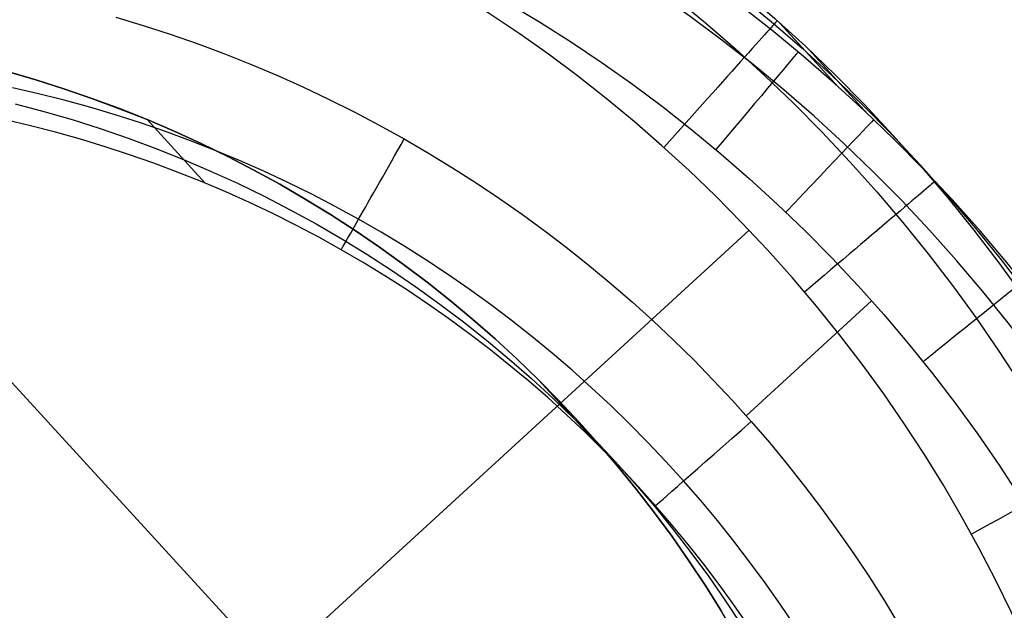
# Model space of a CAD drawing. Extents: x -274 to 274, y -220 to 276.
# Tile 82 of 164: x -202.56 to -196.78, y 229.57 to 233.04. Entities that reach past the tile are written whole.
import ezdxf

# ---------------------------------------------------------------- set-up
doc = ezdxf.new("R2010")
doc.units = 0
doc.layers.add('PREDEFINITO', color=7, linetype='CONTINUOUS')

msp = doc.modelspace()

# ---------------------------------------------------------------- linework, layer by layer
at = {"layer": 'PREDEFINITO'}
for p, q in [((-201.9994, 233.0551, 5), (-201.8389, 233.0066, 5)), ((-201.8389, 233.0066, 5), (-201.6795, 232.9546, 5)), ((-197.7514, 232.6431, 4.2614), (-198.0988, 233.0222, 1.0153)), ((-204.5227, 232.9913, 1), (-176.7791, 202.7145, 261.0055)), ((-201.6795, 232.9546, 5), (-201.5213, 232.8993, 5)), ((-201.5213, 232.8993, 5), (-201.3642, 232.8406, 5)), ((-201.3642, 232.8406, 5), (-201.2084, 232.7786, 5)), ((-197.5793, 232.4848, 4.2585), (-197.9268, 232.864, 1.0115)), ((-201.2084, 232.7786, 5), (-201.054, 232.7134, 5)), ((-202.4705, 232.6864, 1), (-202.6371, 232.7347, 1)), ((-202.6364, 232.7345, 1), (-202.4698, 232.6861, 1)), ((-202.4698, 232.6861, 1), (-202.6364, 232.7345, 1)), ((-201.054, 232.7134, 5), (-200.901, 232.6449, 5)), ((-202.3051, 232.634, 1), (-202.4705, 232.6864, 1)), ((-202.4698, 232.6861, 1), (-202.3044, 232.6337, 1)), ((-202.3044, 232.6337, 1), (-202.4698, 232.6861, 1)), ((-202.4549, 232.6047, 4.7566), (-202.6068, 232.6396, 4.7558)), ((-202.3037, 232.5667, 4.7573), (-202.4549, 232.6047, 4.7566)), ((-202.1408, 232.5775, 1), (-202.3051, 232.634, 1)), ((-202.3044, 232.6337, 1), (-202.1403, 232.5773, 1)), ((-202.1403, 232.5773, 1), (-202.3044, 232.6337, 1)), ((-200.901, 232.6449, 5), (-200.7495, 232.5731, 5)), ((-202.5908, 232.5454, 3), (-202.4231, 232.5011, 3)), ((-202.1534, 232.5254, 4.7581), (-202.3037, 232.5667, 4.7573)), ((-201.9779, 232.517, 1), (-202.1408, 232.5775, 1)), ((-202.1403, 232.5773, 1), (-201.9775, 232.5168, 1)), ((-201.9775, 232.5168, 1), (-202.1403, 232.5773, 1)), ((-200.7495, 232.5731, 5), (-200.5995, 232.4982, 5)), ((-202.4231, 232.5011, 3), (-202.2565, 232.4528, 3)), ((-202.004, 232.481, 4.7589), (-202.1534, 232.5254, 4.7581)), ((-201.8555, 232.4333, 4.7597), (-202.004, 232.481, 4.7589)), ((-201.8163, 232.4524, 1), (-201.9779, 232.517, 1)), ((-201.9775, 232.5168, 1), (-201.8163, 232.4524, 1)), ((-201.8163, 232.4524, 1), (-201.9775, 232.5168, 1)), ((-200.5995, 232.4982, 5), (-200.4512, 232.4201, 5)), ((-202.501, 232.4163, 4.1843), (-202.6487, 232.451, 4.1822)), ((-202.2565, 232.4528, 3), (-202.0911, 232.4004, 3)), ((-201.708, 232.3826, 4.7605), (-201.8555, 232.4333, 4.7597)), ((-201.8163, 232.4524, 1), (-201.6563, 232.384, 1)), ((-201.6563, 232.384, 1), (-201.8163, 232.4524, 1)), ((-201.4738, 232.0787, 4.2004), (-201.8163, 232.4524, 1)), ((-201.6563, 232.384, 1), (-201.8163, 232.4524, 1)), ((-202.3542, 232.3784, 4.1864), (-202.501, 232.4163, 4.1843)), ((-202.2081, 232.3374, 4.1885), (-202.3542, 232.3784, 4.1864)), ((-202.0911, 232.4004, 3), (-201.9268, 232.3439, 3)), ((-201.5616, 232.3287, 4.7614), (-201.708, 232.3826, 4.7605)), ((-201.6563, 232.384, 1), (-201.4983, 232.3117, 1)), ((-201.4983, 232.3117, 1), (-201.6563, 232.384, 1)), ((-201.4983, 232.3117, 1), (-201.6563, 232.384, 1)), ((-200.4512, 232.4201, 5), (-200.3045, 232.3388, 5)), ((-202.0629, 232.2933, 4.1907), (-202.2081, 232.3374, 4.1885)), ((-201.9268, 232.3439, 3), (-201.7639, 232.2834, 3)), ((-201.4164, 232.2718, 4.7622), (-201.5616, 232.3287, 4.7614)), ((-201.4983, 232.3117, 1), (-201.3421, 232.2357, 1)), ((-201.3421, 232.2357, 1), (-201.4983, 232.3117, 1)), ((-201.3421, 232.2357, 1), (-201.4983, 232.3117, 1)), ((-200.3045, 232.3388, 5), (-200.1618, 232.2558, 5)), ((-201.9187, 232.2461, 4.1929), (-202.0629, 232.2933, 4.1907)), ((-201.7639, 232.2834, 3), (-201.6023, 232.2189, 3)), ((-201.2724, 232.2118, 4.763), (-201.4164, 232.2718, 4.7622)), ((-200.1618, 232.2558, 5), (-200.0208, 232.1697, 5)), ((-201.7755, 232.1958, 4.1951), (-201.9187, 232.2461, 4.1929)), ((-201.6335, 232.1426, 4.1973), (-201.7755, 232.1958, 4.1951)), ((-201.6023, 232.2189, 3), (-201.4423, 232.1504, 3)), ((-201.3421, 232.2357, 1), (-201.188, 232.156, 1)), ((-201.188, 232.156, 1), (-201.3421, 232.2357, 1)), ((-201.188, 232.156, 1), (-201.3421, 232.2357, 1)), ((-201.1296, 232.1487, 4.7639), (-201.2724, 232.2118, 4.763)), ((-201.4925, 232.0864, 4.1996), (-201.6335, 232.1426, 4.1973)), ((-201.4423, 232.1504, 3), (-201.2843, 232.0782, 3)), ((-201.188, 232.156, 1), (-201.0359, 232.0725, 1)), ((-201.0359, 232.0725, 1), (-201.188, 232.156, 1)), ((-201.0359, 232.0725, 1), (-201.188, 232.156, 1)), ((-200.9882, 232.0827, 4.7647), (-201.1296, 232.1487, 4.7639)), ((-200.0208, 232.1697, 5), (-199.8817, 232.0807, 5)), ((-201.3528, 232.0271, 4.2018), (-201.4925, 232.0864, 4.1996)), ((-201.2843, 232.0782, 3), (-201.1281, 232.0021, 3)), ((-200.8483, 232.0136, 4.7656), (-200.9882, 232.0827, 4.7647)), ((-199.8817, 232.0807, 5), (-199.7445, 231.9889, 5)), ((-201.2143, 231.965, 4.2041), (-201.3528, 232.0271, 4.2018)), ((-201.0359, 232.0725, 1), (-200.886, 231.9855, 1)), ((-200.886, 231.9855, 1), (-201.0359, 232.0725, 1)), ((-200.886, 231.9855, 1), (-201.0359, 232.0725, 1)), ((-201.0772, 231.8999, 4.2065), (-201.2143, 231.965, 4.2041)), ((-201.1281, 232.0021, 3), (-200.974, 231.9224, 3)), ((-200.886, 231.9855, 1), (-200.7382, 231.8949, 1)), ((-200.7382, 231.8949, 1), (-200.886, 231.9855, 1)), ((-200.7382, 231.8949, 1), (-200.886, 231.9855, 1)), ((-200.7098, 231.9416, 4.7664), (-200.8483, 232.0136, 4.7656)), ((-199.7445, 231.9889, 5), (-199.6092, 231.8942, 5)), ((-200.974, 231.9224, 3), (-200.8219, 231.839, 3)), ((-200.5728, 231.8667, 4.7673), (-200.7098, 231.9416, 4.7664)), ((-200.9415, 231.832, 4.2088), (-201.0772, 231.8999, 4.2065)), ((-200.7382, 231.8949, 1), (-200.5928, 231.8007, 1)), ((-200.5928, 231.8007, 1), (-200.7382, 231.8949, 1)), ((-200.5928, 231.8007, 1), (-200.7382, 231.8949, 1)), ((-200.4395, 231.79, 4.7681), (-200.5728, 231.8667, 4.7673)), ((-199.6092, 231.8942, 5), (-199.4759, 231.7967, 5)), ((-221.1303, 210.8608), (-198.2772, 231.8019)), ((-200.8073, 231.7612, 4.2112), (-200.9415, 231.832, 4.2088)), ((-200.8219, 231.839, 3), (-200.672, 231.7519, 3)), ((-200.5928, 231.8007, 1), (-200.4496, 231.703, 1)), ((-200.4496, 231.703, 1), (-200.5928, 231.8007, 1)), ((-200.4496, 231.703, 1), (-200.5928, 231.8007, 1)), ((-200.3077, 231.7105, 4.769), (-200.4395, 231.79, 4.7681)), ((-199.4759, 231.7967, 5), (-199.3446, 231.6964, 5)), ((-200.6746, 231.6875, 4.2135), (-200.8073, 231.7612, 4.2112)), ((-200.672, 231.7519, 3), (-200.5242, 231.6613, 3)), ((-200.5454, 231.6122, 4.2159), (-200.6746, 231.6875, 4.2135)), ((-200.4496, 231.703, 1), (-200.3088, 231.6019, 1)), ((-200.3088, 231.6019, 1), (-200.4496, 231.703, 1)), ((-200.3088, 231.6019, 1), (-200.4496, 231.703, 1)), ((-200.1776, 231.6283, 4.7699), (-200.3077, 231.7105, 4.769)), ((-199.3446, 231.6964, 5), (-199.2155, 231.5935, 5)), ((-200.4178, 231.5342, 4.2183), (-200.5454, 231.6122, 4.2159)), ((-200.5242, 231.6613, 3), (-200.3788, 231.5672, 3)), ((-200.0493, 231.5434, 4.7707), (-200.1776, 231.6283, 4.7699)), ((-200.3788, 231.5672, 3), (-200.2356, 231.4695, 3)), ((-200.3088, 231.6019, 1), (-200.1705, 231.4974, 1)), ((-200.1705, 231.4974, 1), (-200.3088, 231.6019, 1)), ((-200.1705, 231.4974, 1), (-200.3088, 231.6019, 1)), ((-199.2155, 231.5935, 5), (-199.0885, 231.4879, 5)), ((-200.2919, 231.4535, 4.2207), (-200.4178, 231.5342, 4.2183)), ((-200.1705, 231.4974, 1), (-200.0347, 231.3896, 1)), ((-200.0347, 231.3896, 1), (-200.1705, 231.4974, 1)), ((-200.0347, 231.3896, 1), (-200.1705, 231.4974, 1)), ((-199.9227, 231.4558, 4.7716), (-200.0493, 231.5434, 4.7707)), ((-200.1677, 231.3703, 4.2231), (-200.2919, 231.4535, 4.2207)), ((-200.2356, 231.4695, 3), (-200.0948, 231.3684, 3)), ((-199.7979, 231.3656, 4.7725), (-199.9227, 231.4558, 4.7716)), ((-199.0885, 231.4879, 5), (-198.9637, 231.3797, 5)), ((-200.0347, 231.3896, 1), (-199.9014, 231.2784, 1)), ((-199.9014, 231.2784, 1), (-200.0347, 231.3896, 1)), ((-199.9014, 231.2784, 1), (-200.0347, 231.3896, 1)), ((-197.5572, 231.3875, 5), (-198.2944, 230.712, 5)), ((-200.0452, 231.2845, 4.2255), (-200.1677, 231.3703, 4.2231)), ((-200.0948, 231.3684, 3), (-199.9565, 231.2639, 3)), ((-199.675, 231.2728, 4.7733), (-199.7979, 231.3656, 4.7725)), ((-198.9637, 231.3797, 5), (-198.8412, 231.2689, 5)), ((-199.9246, 231.1961, 4.2279), (-200.0452, 231.2845, 4.2255)), ((-199.9014, 231.2784, 1), (-199.7708, 231.1639, 1)), ((-199.7708, 231.1639, 1), (-199.9014, 231.2784, 1)), ((-199.7708, 231.1639, 1), (-199.9014, 231.2784, 1)), ((-199.5541, 231.1775, 4.7742), (-199.675, 231.2728, 4.7733)), ((-198.8412, 231.2689, 5), (-198.721, 231.1557, 5)), ((-199.9565, 231.2639, 3), (-199.8206, 231.156, 3)), ((-199.8058, 231.1053, 4.2303), (-199.9246, 231.1961, 4.2279)), ((-199.8206, 231.156, 3), (-199.6874, 231.0448, 3)), ((-199.7708, 231.1639, 1), (-199.6429, 231.0462, 1)), ((-199.6429, 231.0462, 1), (-199.7708, 231.1639, 1)), ((-199.6429, 231.0462, 1), (-199.7708, 231.1639, 1)), ((-199.4351, 231.0797, 4.7751), (-199.5541, 231.1775, 4.7742)), ((-198.721, 231.1557, 5), (-198.6032, 231.0399, 5)), ((-199.6888, 231.012, 4.2328), (-199.8058, 231.1053, 4.2303)), ((-199.6874, 231.0448, 3), (-199.5568, 230.9304, 3)), ((-199.6429, 231.0462, 1), (-199.5178, 230.9254, 1)), ((-199.5178, 230.9254, 1), (-199.6429, 231.0462, 1)), ((-199.5178, 230.9254, 1), (-199.6429, 231.0462, 1)), ((-199.3182, 230.9794, 4.7759), (-199.4351, 231.0797, 4.7751)), ((-198.6032, 231.0399, 5), (-198.4878, 230.9217, 5)), ((-199.5739, 230.9164, 4.2352), (-199.6888, 231.012, 4.2328)), ((-199.2034, 230.8768, 4.7768), (-199.3182, 230.9794, 4.7759)), ((-199.5568, 230.9304, 3), (-199.4289, 230.8127, 3)), ((-199.5178, 230.9254, 1), (-199.3957, 230.8015, 1)), ((-199.3957, 230.8015, 1), (-199.5178, 230.9254, 1)), ((-199.1706, 230.5465, 4.2443), (-199.5178, 230.9254, 1)), ((-199.3957, 230.8015, 1), (-199.5178, 230.9254, 1)), ((-198.4878, 230.9217, 5), (-198.375, 230.8012, 5)), ((-199.4609, 230.8184, 4.2377), (-199.5739, 230.9164, 4.2352)), ((-199.0907, 230.7718, 4.7777), (-199.2034, 230.8768, 4.7768)), ((-199.35, 230.718, 4.2401), (-199.4609, 230.8184, 4.2377)), ((-199.4289, 230.8127, 3), (-199.3038, 230.6918, 3)), ((-199.3957, 230.8015, 1), (-199.2767, 230.6749, 1)), ((-199.2767, 230.6749, 1), (-199.3957, 230.8015, 1)), ((-199.2767, 230.6749, 1), (-199.3957, 230.8015, 1)), ((-198.9802, 230.6644, 4.7786), (-199.0907, 230.7718, 4.7777)), ((-198.375, 230.8012, 5), (-198.2646, 230.6783, 5)), ((-199.2412, 230.6154, 4.2426), (-199.35, 230.718, 4.2401)), ((-199.3038, 230.6918, 3), (-199.1816, 230.568, 3)), ((-199.2767, 230.6749, 1), (-199.1609, 230.5455, 1)), ((-199.1609, 230.5455, 1), (-199.2767, 230.6749, 1)), ((-199.1609, 230.5455, 1), (-199.2767, 230.6749, 1)), ((-198.8719, 230.5547, 4.7794), (-198.9802, 230.6644, 4.7786)), ((-198.2646, 230.6783, 5), (-198.1575, 230.5538, 5)), ((-199.1345, 230.5106, 4.245), (-199.2412, 230.6154, 4.2426)), ((-199.1816, 230.568, 3), (-199.0627, 230.4413, 3)), ((-199.1609, 230.5455, 1), (-199.0483, 230.4134, 1)), ((-199.0483, 230.4134, 1), (-199.1609, 230.5455, 1)), ((-199.0483, 230.4134, 1), (-199.1609, 230.5455, 1)), ((-198.7659, 230.4428, 4.7803), (-198.8719, 230.5547, 4.7794)), ((-198.1575, 230.5538, 5), (-198.0529, 230.4271, 5)), ((-199.0301, 230.4036, 4.2475), (-199.1345, 230.5106, 4.245)), ((-199.0627, 230.4413, 3), (-198.9469, 230.312, 3)), ((-199.0483, 230.4134, 1), (-198.939, 230.2788, 1)), ((-198.939, 230.2788, 1), (-199.0483, 230.4134, 1)), ((-198.939, 230.2788, 1), (-199.0483, 230.4134, 1)), ((-198.9278, 230.2944, 4.25), (-199.0301, 230.4036, 4.2475)), ((-198.6623, 230.3287, 4.7812), (-198.7659, 230.4428, 4.7803)), ((-198.0529, 230.4271, 5), (-197.951, 230.2983, 5)), ((-198.9469, 230.312, 3), (-198.8343, 230.1799, 3)), ((-198.8279, 230.1831, 4.2524), (-198.9278, 230.2944, 4.25)), ((-198.5616, 230.2131, 4.7821), (-198.6623, 230.3287, 4.7812)), ((-197.951, 230.2983, 5), (-197.8518, 230.1673, 5)), ((-198.939, 230.2788, 1), (-198.8331, 230.1416, 1)), ((-198.8331, 230.1416, 1), (-198.939, 230.2788, 1)), ((-198.8331, 230.1416, 1), (-198.939, 230.2788, 1)), ((-198.8343, 230.1799, 3), (-198.725, 230.0452, 3)), ((-198.7309, 230.0704, 4.2549), (-198.8279, 230.1831, 4.2524)), ((-198.4634, 230.0954, 4.7829), (-198.5616, 230.2131, 4.7821)), ((-197.8518, 230.1673, 5), (-197.7553, 230.0344, 5)), ((-198.8331, 230.1416, 1), (-198.7305, 230.0019, 1)), ((-198.7305, 230.0019, 1), (-198.8331, 230.1416, 1)), ((-198.7305, 230.0019, 1), (-198.8331, 230.1416, 1)), ((-198.6362, 229.9556, 4.2574), (-198.7309, 230.0704, 4.2549)), ((-198.3675, 229.9756, 4.7838), (-198.4634, 230.0954, 4.7829)), ((-198.7305, 230.0019, 1), (-198.6314, 229.8597, 1)), ((-198.6314, 229.8597, 1), (-198.7305, 230.0019, 1)), ((-198.6314, 229.8597, 1), (-198.7305, 230.0019, 1)), ((-198.725, 230.0452, 3), (-198.6191, 229.908, 3)), ((-197.7553, 230.0344, 5), (-197.6615, 229.8995, 5)), ((-198.5439, 229.839, 4.2598), (-198.6362, 229.9556, 4.2574)), ((-198.2742, 229.8539, 4.7846), (-198.3675, 229.9756, 4.7838)), ((-198.6191, 229.908, 3), (-198.5165, 229.7683, 3)), ((-197.6615, 229.8995, 5), (-197.5706, 229.7626, 5)), ((-198.6314, 229.8597, 1), (-198.5357, 229.7153, 1)), ((-198.5357, 229.7153, 1), (-198.6314, 229.8597, 1)), ((-198.5357, 229.7153, 1), (-198.6314, 229.8597, 1)), ((-198.454, 229.7204, 4.2623), (-198.5439, 229.839, 4.2598)), ((-198.1834, 229.7302, 4.7855), (-198.2742, 229.8539, 4.7846)), ((-198.5165, 229.7683, 3), (-198.4174, 229.6262, 3)), ((-197.5706, 229.7626, 5), (-197.4825, 229.624, 5)), ((-198.5357, 229.7153, 1), (-198.4435, 229.5685, 1)), ((-198.4435, 229.5685, 1), (-198.5357, 229.7153, 1)), ((-198.4435, 229.5685, 1), (-198.5357, 229.7153, 1)), ((-198.3666, 229.6001, 4.2647), (-198.454, 229.7204, 4.2623)), ((-198.0951, 229.6047, 4.7864), (-198.1834, 229.7302, 4.7855)), ((-198.4174, 229.6262, 3), (-198.3217, 229.4817, 3)), ((-198.2816, 229.4779, 4.2671), (-198.3666, 229.6001, 4.2647)), ((-198.0094, 229.4774, 4.7872), (-198.0951, 229.6047, 4.7864)), ((-197.4825, 229.624, 5), (-197.3973, 229.4835, 5)), ((-198.3549, 229.4195, 1), (-198.4435, 229.5685, 1))]:
    msp.add_line(p, q, dxfattribs=at)
at = {"layer": 'PREDEFINITO', "extrusion": (-0.011051, 0.01206, -0.999866)}
msp.add_arc((204.4815, 225.8689, 3.9841), 9.564, 47.87882, 227.11257, dxfattribs=at)
at = {"layer": 'PREDEFINITO', "extrusion": (-1.69153e-16, -9.21748e-17, -1)}
msp.add_arc((204.3399, 225.7094, -2.5), 9.5877, 48.02367, 226.97579, dxfattribs=at)
at = {"layer": 'PREDEFINITO', "extrusion": (-0.004187, 0.004272, -0.999982)}
msp.add_arc((204.5265, 225.931, 1.5265), 9.2802, 47.94883, 227.04905, dxfattribs=at)
at = {"layer": 'PREDEFINITO', "extrusion": (0.008284, -0.009039, 0.999925)}
msp.add_arc((-204.1676, 225.5311, 0.5202), 9.5697, 312.91901, 132.08532, dxfattribs=at)
at = {"layer": 'PREDEFINITO', "extrusion": (0.002889, -0.003384, 0.99999)}
msp.add_arc((-204.1293, 225.4947, 3.4258), 9.357, 312.96915, 132.03142, dxfattribs=at)
at = {"layer": 'PREDEFINITO', "extrusion": (1.90181e-16, -5.08041e-16, -1)}
msp.add_arc((204.1457, 225.5114, -5), 8.8283, 48.00775, 226.99221, dxfattribs=at)
at = {"layer": 'PREDEFINITO'}
msp.add_arc((-204.4912, 225.893), 8.5751, 313.00243, 131.99865, dxfattribs=at)
at = {"layer": 'PREDEFINITO', "extrusion": (-0.745292, 0.666738, 7.59511e-06)}
msp.add_arc((-40.5897, 0.9977, 303.0241), 1, 179.1012, 269.99978, dxfattribs=at)
at = {"layer": 'PREDEFINITO', "extrusion": (0.765496, -0.643441, -8.5193e-06)}
msp.add_arc((50.1012, 4.2474, -301.3855), 0.75, 1.1772, 90.00004, dxfattribs=at)
at = {"layer": 'PREDEFINITO', "extrusion": (0.724209, -0.68958, 4.70592e-06)}
msp.add_arc((31.3711, 4.2514, -303.3581), 0.75, 0.61743, 90.00004, dxfattribs=at)
at = {"layer": 'PREDEFINITO', "extrusion": (-0.869414, 0.494085, -0.000121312)}
msp.add_arc((-103.0312, 4.2851, 288.942), 0.75, 357.21333, 90.00085, dxfattribs=at)
at = {"layer": 'PREDEFINITO', "extrusion": (-0.647046, 0.762451, 2.13901e-06)}
msp.add_arc((1.1763, 0.9994, 304.5445), 1, 180.34541, 270.00057, dxfattribs=at)
at = {"layer": 'PREDEFINITO', "extrusion": (0.625558, -0.780178, -1.97439e-05)}
msp.add_arc((-9.3712, 4.244, -303.6385), 0.75, 359.40306, 90.00001, dxfattribs=at)
at = {"layer": 'PREDEFINITO', "extrusion": (-0.660138, 0.751144, -0.000149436)}
msp.add_arc((-3.3541, 4.2955, 304.154), 0.75, 0.18708, 90.001, dxfattribs=at)
at = {"layer": 'PREDEFINITO', "extrusion": (-0.48238, 0.875962, 1.80902e-05)}
msp.add_arc((61.5829, 0.9946, 296.4997), 1, 182.14232, 269.9998, dxfattribs=at)

doc.saveas('drawing.dxf')
